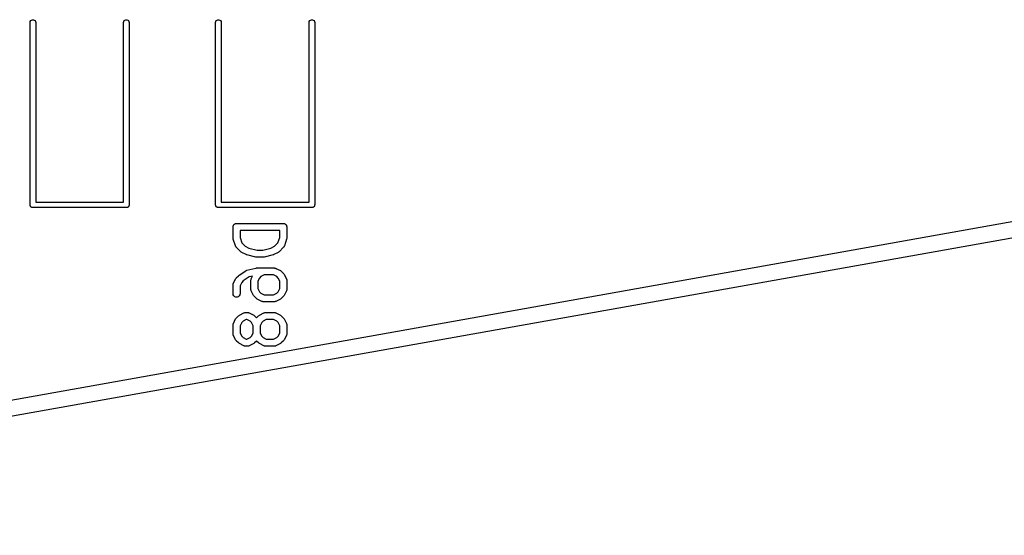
# Model space of a CAD drawing. Extents: x 48 to 353, y -143 to -50.
# Tile 39 of 70: x 199 to 220, y -143 to -132. Entities that reach past the tile are written whole.
import ezdxf

# ---------------------------------------------------------------- set-up
doc = ezdxf.new("R2010")
doc.units = 0
doc.header["$MEASUREMENT"] = 0
doc.layers.add('BLACK', color=7, linetype='CONTINUOUS')

msp = doc.modelspace()

# ---------------------------------------------------------------- linework, layer by layer
at = {"layer": 'Black'}
for p, q in [((198.969, -131.679), (198.979, -131.661)), ((198.979, -131.661), (198.995, -131.648)), ((198.995, -131.648), (199.015, -131.641)), ((199.015, -131.641), (199.035, -131.641)), ((199.035, -131.641), (199.055, -131.648)), ((199.055, -131.648), (199.071, -131.661)), ((199.071, -131.661), (199.081, -131.679)), ((200.969, -131.679), (200.979, -131.661)), ((200.979, -131.661), (200.995, -131.648)), ((200.995, -131.648), (201.015, -131.641)), ((201.015, -131.641), (201.035, -131.641)), ((201.035, -131.641), (201.055, -131.648)), ((201.055, -131.648), (201.071, -131.661)), ((201.071, -131.661), (201.081, -131.679)), ((202.937, -131.679), (202.948, -131.661)), ((202.948, -131.661), (202.964, -131.648)), ((202.964, -131.648), (202.983, -131.641)), ((202.983, -131.641), (203.004, -131.641)), ((203.004, -131.641), (203.024, -131.648)), ((203.024, -131.648), (203.04, -131.661)), ((203.04, -131.661), (203.05, -131.679)), ((204.937, -131.679), (204.948, -131.661)), ((204.948, -131.661), (204.964, -131.648)), ((204.964, -131.648), (204.983, -131.641)), ((204.983, -131.641), (205.004, -131.641)), ((205.004, -131.641), (205.024, -131.648)), ((205.024, -131.648), (205.04, -131.661)), ((205.04, -131.661), (205.05, -131.679)), ((198.965, -131.7), (198.969, -131.679)), ((198.965, -135.6), (198.965, -131.7)), ((199.081, -131.679), (199.085, -131.7)), ((199.085, -131.7), (199.085, -135.54)), ((200.965, -131.7), (200.969, -131.679)), ((200.965, -135.54), (200.965, -131.7)), ((201.081, -131.679), (201.085, -131.7)), ((201.085, -131.7), (201.085, -135.6)), ((202.934, -131.7), (202.937, -131.679)), ((202.934, -135.6), (202.934, -131.7)), ((203.05, -131.679), (203.054, -131.7)), ((203.054, -131.7), (203.054, -135.54)), ((204.934, -131.7), (204.937, -131.679)), ((204.934, -135.54), (204.934, -131.7)), ((205.05, -131.679), (205.054, -131.7)), ((205.054, -131.7), (205.054, -135.6)), ((184.246, -142.322), (234.521, -133.362)), ((235.577, -133.529), (184.308, -142.666)), ((198.966, -135.605), (198.965, -135.6)), ((198.966, -135.61), (198.966, -135.605)), ((198.968, -135.615), (198.966, -135.61)), ((198.969, -135.621), (198.968, -135.615)), ((198.971, -135.625), (198.969, -135.621)), ((198.973, -135.63), (198.971, -135.625)), ((198.976, -135.634), (198.973, -135.63)), ((198.979, -135.639), (198.976, -135.634)), ((198.983, -135.642), (198.979, -135.639)), ((198.986, -135.646), (198.983, -135.642)), ((198.991, -135.649), (198.986, -135.646)), ((198.995, -135.652), (198.991, -135.649)), ((199, -135.654), (198.995, -135.652)), ((199.004, -135.656), (199, -135.654)), ((199.01, -135.657), (199.004, -135.656)), ((199.015, -135.659), (199.01, -135.657)), ((199.02, -135.659), (199.015, -135.659)), ((199.025, -135.66), (199.02, -135.659)), ((201.025, -135.66), (199.025, -135.66)), ((199.085, -135.54), (200.965, -135.54)), ((201.03, -135.659), (201.025, -135.66)), ((201.035, -135.659), (201.03, -135.659)), ((201.04, -135.657), (201.035, -135.659)), ((201.046, -135.656), (201.04, -135.657)), ((201.05, -135.654), (201.046, -135.656)), ((201.055, -135.652), (201.05, -135.654)), ((201.059, -135.649), (201.055, -135.652)), ((201.064, -135.646), (201.059, -135.649)), ((201.067, -135.642), (201.064, -135.646)), ((201.071, -135.639), (201.067, -135.642)), ((201.074, -135.634), (201.071, -135.639)), ((201.077, -135.63), (201.074, -135.634)), ((201.079, -135.625), (201.077, -135.63)), ((201.081, -135.621), (201.079, -135.625)), ((201.082, -135.615), (201.081, -135.621)), ((201.084, -135.61), (201.082, -135.615)), ((201.085, -135.6), (201.084, -135.605)), ((201.084, -135.605), (201.084, -135.61)), ((202.935, -135.605), (202.934, -135.6)), ((202.935, -135.61), (202.935, -135.605)), ((202.936, -135.615), (202.935, -135.61)), ((202.937, -135.621), (202.936, -135.615)), ((202.94, -135.625), (202.937, -135.621)), ((202.942, -135.63), (202.94, -135.625)), ((202.945, -135.634), (202.942, -135.63)), ((202.948, -135.639), (202.945, -135.634)), ((202.952, -135.642), (202.948, -135.639)), ((202.955, -135.646), (202.952, -135.642)), ((202.96, -135.649), (202.955, -135.646)), ((202.964, -135.652), (202.96, -135.649)), ((202.969, -135.654), (202.964, -135.652)), ((202.973, -135.656), (202.969, -135.654)), ((202.978, -135.657), (202.973, -135.656)), ((202.983, -135.659), (202.978, -135.657)), ((202.989, -135.659), (202.983, -135.659)), ((202.994, -135.66), (202.989, -135.659)), ((204.994, -135.66), (202.994, -135.66)), ((203.054, -135.54), (204.934, -135.54)), ((204.999, -135.659), (204.994, -135.66)), ((205.004, -135.659), (204.999, -135.659)), ((205.009, -135.657), (205.004, -135.659)), ((205.014, -135.656), (205.009, -135.657)), ((205.019, -135.654), (205.014, -135.656)), ((205.024, -135.652), (205.019, -135.654)), ((205.028, -135.649), (205.024, -135.652)), ((205.032, -135.646), (205.028, -135.649)), ((205.036, -135.642), (205.032, -135.646)), ((205.04, -135.639), (205.036, -135.642)), ((205.042, -135.634), (205.04, -135.639)), ((205.046, -135.63), (205.042, -135.634)), ((205.048, -135.625), (205.046, -135.63)), ((205.05, -135.621), (205.048, -135.625)), ((205.051, -135.615), (205.05, -135.621)), ((205.053, -135.61), (205.051, -135.615)), ((205.054, -135.6), (205.053, -135.605)), ((205.053, -135.605), (205.053, -135.61)), ((203.308, -136.073), (203.309, -136.066)), ((203.308, -136.311), (203.308, -136.073)), ((203.309, -136.06), (203.311, -136.054)), ((203.309, -136.066), (203.309, -136.06)), ((203.311, -136.054), (203.312, -136.047)), ((203.312, -136.047), (203.315, -136.041)), ((203.315, -136.041), (203.318, -136.035)), ((203.318, -136.035), (203.322, -136.03)), ((203.322, -136.03), (203.325, -136.025)), ((203.325, -136.025), (203.33, -136.02)), ((203.33, -136.02), (203.334, -136.015)), ((203.334, -136.015), (203.34, -136.012)), ((203.34, -136.012), (203.345, -136.008)), ((203.345, -136.008), (203.351, -136.006)), ((203.351, -136.006), (203.357, -136.002)), ((203.357, -136.002), (203.363, -136.001)), ((203.363, -136.001), (203.37, -135.999)), ((203.37, -135.999), (203.376, -135.999)), ((203.376, -135.999), (203.383, -135.998)), ((203.383, -135.998), (204.383, -135.998)), ((204.383, -135.998), (204.389, -135.999)), ((204.389, -135.999), (204.396, -135.999)), ((204.396, -135.999), (204.402, -136.001)), ((204.402, -136.001), (204.408, -136.002)), ((204.408, -136.002), (204.414, -136.006)), ((204.414, -136.006), (204.42, -136.008)), ((204.42, -136.008), (204.425, -136.012)), ((204.425, -136.012), (204.431, -136.015)), ((204.431, -136.015), (204.435, -136.02)), ((204.435, -136.02), (204.44, -136.025)), ((204.44, -136.025), (204.443, -136.03)), ((204.443, -136.03), (204.448, -136.035)), ((204.448, -136.035), (204.45, -136.041)), ((204.45, -136.041), (204.453, -136.047)), ((204.453, -136.047), (204.454, -136.054)), ((204.454, -136.054), (204.456, -136.06)), ((204.456, -136.06), (204.456, -136.066)), ((204.456, -136.066), (204.458, -136.073)), ((204.458, -136.073), (204.458, -136.311)), ((203.458, -136.148), (203.458, -136.299)), ((204.308, -136.148), (203.458, -136.148)), ((204.308, -136.299), (204.308, -136.148)), ((203.31, -136.323), (203.308, -136.311)), ((203.311, -136.335), (203.31, -136.323)), ((203.359, -136.477), (203.311, -136.335)), ((203.361, -136.481), (203.359, -136.477)), ((203.362, -136.485), (203.361, -136.481)), ((203.367, -136.493), (203.362, -136.485)), ((203.372, -136.5), (203.367, -136.493)), ((203.375, -136.503), (203.372, -136.5)), ((203.377, -136.507), (203.375, -136.503)), ((203.472, -136.602), (203.377, -136.507)), ((203.458, -136.299), (203.496, -136.413)), ((203.496, -136.413), (203.57, -136.487)), ((203.57, -136.487), (203.647, -136.526)), ((204.118, -136.526), (204.195, -136.487)), ((204.195, -136.487), (204.269, -136.413)), ((204.269, -136.413), (204.308, -136.299)), ((204.388, -136.507), (204.293, -136.602)), ((204.391, -136.503), (204.388, -136.507)), ((204.394, -136.5), (204.391, -136.503)), ((204.398, -136.493), (204.394, -136.5)), ((204.403, -136.485), (204.398, -136.493)), ((204.404, -136.481), (204.403, -136.485)), ((204.406, -136.477), (204.404, -136.481)), ((204.454, -136.335), (204.406, -136.477)), ((204.456, -136.323), (204.454, -136.335)), ((204.458, -136.311), (204.456, -136.323)), ((203.482, -136.609), (203.472, -136.602)), ((203.492, -136.616), (203.482, -136.609)), ((203.587, -136.664), (203.492, -136.616)), ((203.595, -136.666), (203.587, -136.664)), ((203.603, -136.669), (203.595, -136.666)), ((203.793, -136.717), (203.603, -136.669)), ((203.647, -136.526), (203.82, -136.569)), ((203.802, -136.718), (203.793, -136.717)), ((203.811, -136.719), (203.802, -136.718)), ((203.82, -136.569), (203.945, -136.569)), ((203.945, -136.569), (204.118, -136.526)), ((203.963, -136.718), (203.954, -136.719)), ((203.972, -136.717), (203.963, -136.718)), ((204.163, -136.669), (203.972, -136.717)), ((204.17, -136.666), (204.163, -136.669)), ((204.178, -136.664), (204.17, -136.666)), ((204.273, -136.616), (204.178, -136.664)), ((204.283, -136.609), (204.273, -136.616)), ((204.293, -136.602), (204.283, -136.609)), ((203.954, -136.719), (203.811, -136.719)), ((203.377, -137.163), (203.425, -137.115)), ((203.425, -137.115), (203.431, -137.111)), ((203.431, -137.111), (203.436, -137.106)), ((203.436, -137.106), (203.579, -137.01)), ((203.579, -137.01), (203.591, -137.005)), ((203.591, -137.005), (203.603, -137)), ((203.603, -137), (203.793, -136.952)), ((203.726, -137.124), (203.652, -137.142)), ((203.697, -137.182), (203.726, -137.124)), ((203.793, -136.952), (203.802, -136.952)), ((203.802, -136.952), (203.811, -136.95)), ((203.811, -136.95), (204.192, -136.95)), ((203.903, -137.134), (203.873, -137.165)), ((203.972, -137.1), (203.903, -137.134)), ((204.174, -137.1), (203.972, -137.1)), ((204.243, -137.134), (204.174, -137.1)), ((204.192, -136.95), (204.196, -136.951)), ((204.196, -136.951), (204.201, -136.951)), ((204.201, -136.951), (204.209, -136.953)), ((204.209, -136.953), (204.218, -136.955)), ((204.218, -136.955), (204.222, -136.957)), ((204.222, -136.957), (204.226, -136.958)), ((204.226, -136.958), (204.321, -137.006)), ((204.273, -137.165), (204.243, -137.134)), ((204.321, -137.006), (204.331, -137.013)), ((204.331, -137.013), (204.34, -137.02)), ((204.34, -137.02), (204.388, -137.067)), ((204.388, -137.067), (204.395, -137.077)), ((204.395, -137.077), (204.402, -137.087)), ((204.402, -137.087), (204.45, -137.182)), ((203.308, -137.302), (203.311, -137.294)), ((203.308, -137.307), (203.308, -137.302)), ((203.308, -137.311), (203.308, -137.307)), ((203.308, -137.501), (203.308, -137.311)), ((203.311, -137.294), (203.312, -137.285)), ((203.312, -137.285), (203.314, -137.281)), ((203.314, -137.281), (203.316, -137.277)), ((203.316, -137.277), (203.363, -137.182)), ((203.363, -137.182), (203.37, -137.172)), ((203.37, -137.172), (203.377, -137.163)), ((203.492, -137.26), (203.458, -137.329)), ((203.458, -137.329), (203.458, -137.501)), ((203.526, -137.226), (203.492, -137.26)), ((203.652, -137.142), (203.526, -137.226)), ((203.689, -137.207), (203.692, -137.199)), ((203.689, -137.211), (203.689, -137.207)), ((203.689, -137.216), (203.689, -137.211)), ((203.689, -137.406), (203.689, -137.216)), ((203.692, -137.199), (203.693, -137.19)), ((203.693, -137.19), (203.695, -137.186)), ((203.695, -137.186), (203.697, -137.182)), ((203.873, -137.165), (203.839, -137.233)), ((203.839, -137.233), (203.839, -137.388)), ((204.308, -137.233), (204.273, -137.165)), ((204.308, -137.388), (204.308, -137.233)), ((204.45, -137.182), (204.451, -137.186)), ((204.451, -137.186), (204.453, -137.19)), ((204.453, -137.19), (204.455, -137.199)), ((204.455, -137.199), (204.457, -137.207)), ((204.457, -137.207), (204.457, -137.211)), ((204.457, -137.211), (204.458, -137.216)), ((204.458, -137.216), (204.458, -137.406)), ((203.312, -137.527), (203.308, -137.501)), ((203.325, -137.549), (203.312, -137.527)), ((203.345, -137.566), (203.325, -137.549)), ((203.44, -137.549), (203.42, -137.566)), ((203.453, -137.527), (203.44, -137.549)), ((203.458, -137.501), (203.453, -137.527)), ((203.689, -137.41), (203.689, -137.406)), ((203.689, -137.415), (203.689, -137.41)), ((203.692, -137.423), (203.689, -137.415)), ((203.693, -137.432), (203.692, -137.423)), ((203.695, -137.435), (203.693, -137.432)), ((203.697, -137.44), (203.695, -137.435)), ((203.744, -137.535), (203.697, -137.44)), ((203.751, -137.544), (203.744, -137.535)), ((203.758, -137.554), (203.751, -137.544)), ((203.806, -137.602), (203.758, -137.554)), ((203.839, -137.388), (203.873, -137.457)), ((203.873, -137.457), (203.903, -137.487)), ((203.903, -137.487), (203.972, -137.522)), ((203.972, -137.522), (204.174, -137.522)), ((204.174, -137.522), (204.243, -137.487)), ((204.243, -137.487), (204.273, -137.457)), ((204.273, -137.457), (204.308, -137.388)), ((204.388, -137.554), (204.34, -137.602)), ((204.395, -137.544), (204.388, -137.554)), ((204.402, -137.535), (204.395, -137.544)), ((204.45, -137.44), (204.402, -137.535)), ((204.451, -137.435), (204.45, -137.44)), ((204.453, -137.432), (204.451, -137.435)), ((204.455, -137.423), (204.453, -137.432)), ((204.457, -137.415), (204.455, -137.423)), ((204.458, -137.406), (204.457, -137.41)), ((204.457, -137.41), (204.457, -137.415)), ((203.37, -137.575), (203.345, -137.566)), ((203.396, -137.575), (203.37, -137.575)), ((203.42, -137.566), (203.396, -137.575)), ((203.816, -137.609), (203.806, -137.602)), ((203.825, -137.616), (203.816, -137.609)), ((203.921, -137.664), (203.825, -137.616)), ((203.925, -137.665), (203.921, -137.664)), ((203.928, -137.667), (203.925, -137.665)), ((203.937, -137.669), (203.928, -137.667)), ((203.945, -137.671), (203.937, -137.669)), ((203.95, -137.671), (203.945, -137.671)), ((203.954, -137.672), (203.95, -137.671)), ((204.192, -137.672), (203.954, -137.672)), ((204.196, -137.671), (204.192, -137.672)), ((204.201, -137.671), (204.196, -137.671)), ((204.209, -137.669), (204.201, -137.671)), ((204.218, -137.667), (204.209, -137.669)), ((204.222, -137.665), (204.218, -137.667)), ((204.226, -137.664), (204.222, -137.665)), ((204.321, -137.616), (204.226, -137.664)), ((204.331, -137.609), (204.321, -137.616)), ((204.34, -137.602), (204.331, -137.609)), ((203.377, -138.02), (203.425, -137.972)), ((203.425, -137.972), (203.435, -137.965)), ((203.435, -137.965), (203.444, -137.958)), ((203.444, -137.958), (203.54, -137.91)), ((203.54, -137.91), (203.544, -137.909)), ((203.544, -137.909), (203.547, -137.907)), ((203.547, -137.907), (203.556, -137.905)), ((203.556, -137.905), (203.565, -137.903)), ((203.565, -137.903), (203.569, -137.903)), ((203.569, -137.903), (203.573, -137.902)), ((203.573, -137.902), (203.621, -137.902)), ((203.621, -137.902), (203.625, -137.903)), ((203.625, -137.903), (203.629, -137.903)), ((203.629, -137.903), (203.638, -137.905)), ((203.638, -137.905), (203.646, -137.907)), ((203.646, -137.907), (203.65, -137.909)), ((203.65, -137.909), (203.654, -137.91)), ((203.654, -137.91), (203.75, -137.958)), ((203.75, -137.958), (203.759, -137.965)), ((203.759, -137.965), (203.769, -137.972)), ((203.769, -137.972), (203.811, -138.014)), ((203.811, -138.014), (203.853, -137.972)), ((203.853, -137.972), (203.863, -137.965)), ((203.863, -137.965), (203.873, -137.958)), ((203.873, -137.958), (203.968, -137.91)), ((203.968, -137.91), (203.972, -137.909)), ((203.972, -137.909), (203.976, -137.907)), ((203.976, -137.907), (203.985, -137.905)), ((203.985, -137.905), (203.993, -137.903)), ((203.993, -137.903), (203.997, -137.903)), ((203.997, -137.903), (204.002, -137.902)), ((204.002, -137.902), (204.192, -137.902)), ((204.192, -137.902), (204.196, -137.903)), ((204.196, -137.903), (204.201, -137.903)), ((204.201, -137.903), (204.209, -137.905)), ((204.209, -137.905), (204.218, -137.907)), ((204.218, -137.907), (204.222, -137.909)), ((204.222, -137.909), (204.226, -137.91)), ((204.226, -137.91), (204.321, -137.958)), ((204.321, -137.958), (204.331, -137.965)), ((204.331, -137.965), (204.34, -137.972)), ((204.34, -137.972), (204.388, -138.02)), ((203.308, -138.159), (203.311, -138.151)), ((203.308, -138.164), (203.308, -138.159)), ((203.308, -138.168), (203.308, -138.164)), ((203.308, -138.358), (203.308, -138.168)), ((203.311, -138.151), (203.312, -138.142)), ((203.312, -138.142), (203.314, -138.139)), ((203.314, -138.139), (203.316, -138.134)), ((203.316, -138.134), (203.363, -138.039)), ((203.363, -138.039), (203.37, -138.03)), ((203.37, -138.03), (203.377, -138.02)), ((203.492, -138.117), (203.458, -138.186)), ((203.458, -138.186), (203.458, -138.341)), ((203.522, -138.087), (203.492, -138.117)), ((203.591, -138.052), (203.522, -138.087)), ((203.603, -138.052), (203.591, -138.052)), ((203.672, -138.087), (203.603, -138.052)), ((203.702, -138.117), (203.672, -138.087)), ((203.736, -138.186), (203.702, -138.117)), ((203.736, -138.341), (203.736, -138.186)), ((203.92, -138.117), (203.886, -138.186)), ((203.886, -138.186), (203.886, -138.341)), ((203.951, -138.087), (203.92, -138.117)), ((204.019, -138.052), (203.951, -138.087)), ((204.174, -138.052), (204.019, -138.052)), ((204.243, -138.087), (204.174, -138.052)), ((204.273, -138.117), (204.243, -138.087)), ((204.308, -138.186), (204.273, -138.117)), ((204.308, -138.341), (204.308, -138.186)), ((204.388, -138.02), (204.395, -138.03)), ((204.395, -138.03), (204.402, -138.039)), ((204.402, -138.039), (204.45, -138.134)), ((204.45, -138.134), (204.451, -138.139)), ((204.451, -138.139), (204.453, -138.142)), ((204.453, -138.142), (204.455, -138.151)), ((204.455, -138.151), (204.457, -138.159)), ((204.457, -138.159), (204.457, -138.164)), ((204.457, -138.164), (204.458, -138.168)), ((204.458, -138.168), (204.458, -138.358)), ((203.308, -138.363), (203.308, -138.358)), ((203.308, -138.367), (203.308, -138.363)), ((203.311, -138.375), (203.308, -138.367)), ((203.312, -138.384), (203.311, -138.375)), ((203.314, -138.388), (203.312, -138.384)), ((203.316, -138.392), (203.314, -138.388)), ((203.363, -138.487), (203.316, -138.392)), ((203.458, -138.341), (203.492, -138.409)), ((203.702, -138.409), (203.736, -138.341)), ((203.886, -138.341), (203.92, -138.409)), ((204.273, -138.409), (204.308, -138.341)), ((204.45, -138.392), (204.402, -138.487)), ((204.451, -138.388), (204.45, -138.392)), ((204.453, -138.384), (204.451, -138.388)), ((204.455, -138.375), (204.453, -138.384)), ((204.457, -138.367), (204.455, -138.375)), ((204.458, -138.358), (204.457, -138.363)), ((204.457, -138.363), (204.457, -138.367)), ((203.37, -138.497), (203.363, -138.487)), ((203.377, -138.507), (203.37, -138.497)), ((203.425, -138.554), (203.377, -138.507)), ((203.435, -138.561), (203.425, -138.554)), ((203.444, -138.568), (203.435, -138.561)), ((203.54, -138.616), (203.444, -138.568)), ((203.492, -138.409), (203.522, -138.44)), ((203.522, -138.44), (203.591, -138.474)), ((203.591, -138.474), (203.603, -138.474)), ((203.603, -138.474), (203.672, -138.44)), ((203.75, -138.568), (203.654, -138.616)), ((203.672, -138.44), (203.702, -138.409)), ((203.759, -138.561), (203.75, -138.568)), ((203.769, -138.554), (203.759, -138.561)), ((203.811, -138.512), (203.769, -138.554)), ((203.853, -138.554), (203.811, -138.512)), ((203.863, -138.561), (203.853, -138.554)), ((203.873, -138.568), (203.863, -138.561)), ((203.968, -138.616), (203.873, -138.568)), ((203.92, -138.409), (203.951, -138.44)), ((203.951, -138.44), (204.019, -138.474)), ((204.019, -138.474), (204.174, -138.474)), ((204.174, -138.474), (204.243, -138.44)), ((204.321, -138.568), (204.226, -138.616)), ((204.243, -138.44), (204.273, -138.409)), ((204.331, -138.561), (204.321, -138.568)), ((204.34, -138.554), (204.331, -138.561)), ((204.388, -138.507), (204.34, -138.554)), ((204.395, -138.497), (204.388, -138.507)), ((204.402, -138.487), (204.395, -138.497)), ((203.544, -138.617), (203.54, -138.616)), ((203.547, -138.619), (203.544, -138.617)), ((203.556, -138.621), (203.547, -138.619)), ((203.565, -138.623), (203.556, -138.621)), ((203.569, -138.623), (203.565, -138.623)), ((203.573, -138.624), (203.569, -138.623)), ((203.621, -138.624), (203.573, -138.624)), ((203.625, -138.623), (203.621, -138.624)), ((203.629, -138.623), (203.625, -138.623)), ((203.638, -138.621), (203.629, -138.623)), ((203.646, -138.619), (203.638, -138.621)), ((203.65, -138.617), (203.646, -138.619)), ((203.654, -138.616), (203.65, -138.617)), ((203.972, -138.617), (203.968, -138.616)), ((203.976, -138.619), (203.972, -138.617)), ((203.985, -138.621), (203.976, -138.619)), ((203.993, -138.623), (203.985, -138.621)), ((203.997, -138.623), (203.993, -138.623)), ((204.002, -138.624), (203.997, -138.623)), ((204.192, -138.624), (204.002, -138.624)), ((204.196, -138.623), (204.192, -138.624)), ((204.201, -138.623), (204.196, -138.623)), ((204.209, -138.621), (204.201, -138.623)), ((204.218, -138.619), (204.209, -138.621)), ((204.222, -138.617), (204.218, -138.619)), ((204.226, -138.616), (204.222, -138.617))]:
    msp.add_line(p, q, dxfattribs=at)

doc.saveas('drawing.dxf')
